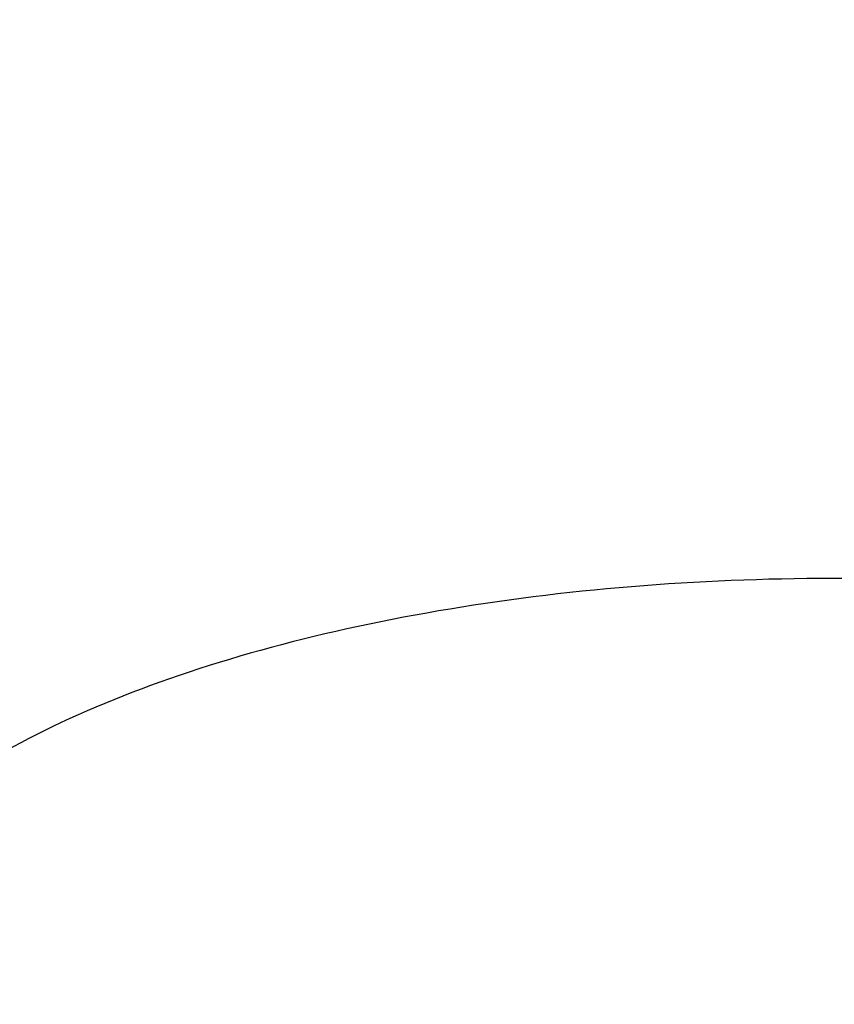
# Model space of a CAD drawing. Header units: millimetres. Extents: x 648 to 8064, y -571 to 3420.
# Tile 54 of 81: x 2827 to 2926, y 2973 to 3092. Entities that reach past the tile are written whole.
import ezdxf

# ---------------------------------------------------------------- set-up
doc = ezdxf.new("R2010")
doc.units = ezdxf.units.MM
doc.header["$MEASUREMENT"] = 0

# ---------------------------------------------------------------- blocks, each defined once
blk = doc.blocks.new('Boven')
for radius, start, end in [(131.5, 0, 197.793), (129.3, 0, 194.391), (129, 0, 193.8812), (128.95, 0, 193.8938), (128.65, 0, 193.2023), (127.9, 0, 191.7272), (126.75, 0, 188.9425), (124.65, 0.1713, 179.8291)]:
    blk.add_arc((447.43, 1159.64), radius, start, end)
blk.add_open_spline([(572.33, 1075.06), (572.33, 1076.73), (571.92, 1080.09), (570.13, 1085.1), (567.15, 1090.03), (563.02, 1094.81), (557.78, 1099.41), (549.41, 1105.2), (536.45, 1111.76), (517.42, 1118.25), (495.67, 1123.08), (472.03, 1126.06), (447.43, 1127.07), (422.83, 1126.06), (399.19, 1123.08), (377.44, 1118.25), (358.41, 1111.76), (345.45, 1105.2), (337.09, 1099.41), (331.84, 1094.81), (327.71, 1090.03), (324.73, 1085.1), (322.94, 1080.09), (322.54, 1076.73), (322.53, 1075.06)], degree=3, knots=[0, 0, 0, 0, 0.0321097, 0.0645847, 0.09697, 0.1292248, 0.1613127, 0.1932032, 0.2562336, 0.3182997, 0.3794616, 0.4399223, 0.5, 0.5600777, 0.6205384, 0.6817003, 0.7437664, 0.8067968, 0.8386873, 0.8707752, 0.90303, 0.9354153, 0.9678903, 1, 1, 1, 1])

msp = doc.modelspace()

# ---------------------------------------------------------------- block references
msp.add_blockref('Boven', (2478.16, 1897.85))

doc.saveas('drawing.dxf')
